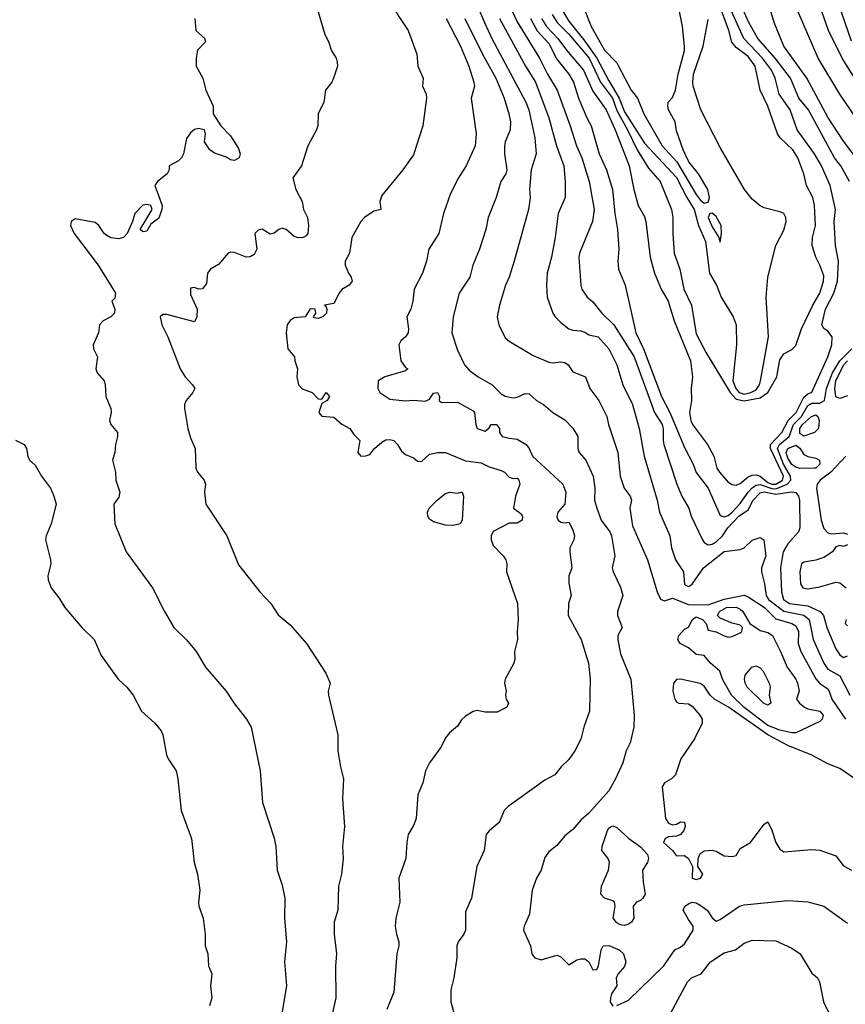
# Model space of a CAD drawing. Header units: metres. Extents: x -51132 to -49532, y -231222 to -229437.
# Tile 75 of 256: x -50173 to -50069, y -231130 to -231006. Entities that reach past the tile are written whole.
import ezdxf

# ---------------------------------------------------------------- set-up
doc = ezdxf.new("R2010")
doc.units = ezdxf.units.M
doc.layers.add('CONTOUR_INDEX', color=1, linetype='Continuous')
doc.layers.add('CONTOUR_INTER', color=3, linetype='Continuous')

msp = doc.modelspace()

# ---------------------------------------------------------------- linework, layer by layer
at = {"layer": 'CONTOUR_INDEX'}
for points, elevation in [([(-50068.35, -231026.26), (-50069.42, -231024.26), (-50070.22, -231023.26), (-50073.49, -231017.26), (-50074.69, -231015.76), (-50075.75, -231013.26), (-50077.69, -231010.76), (-50079.86, -231008.26), (-50080.98, -231006.26), (-50082.08, -231003.86)], 75), ([(-50118.99, -231005.76), (-50117.19, -231009.26), (-50116.13, -231011.76), (-50115.51, -231013.76), (-50115.42, -231014.26), (-50115.84, -231015.76), (-50115.23, -231020.26), (-50115.36, -231021.76), (-50116.46, -231024.26), (-50117.45, -231025.76), (-50118.44, -231027.76), (-50119.31, -231030.26), (-50119.92, -231032.76), (-50121.15, -231034.76), (-50121.47, -231036.26), (-50121.98, -231037.76), (-50123.01, -231039.76), (-50123.16, -231041.26), (-50123.44, -231042.26), (-50123.91, -231043.26), (-50123.7, -231044.76), (-50123.77, -231045.26), (-50124.08, -231045.74), (-50124.69, -231046.26), (-50124.92, -231046.76), (-50124.67, -231048.76), (-50124.08, -231049.6), (-50123.79, -231049.76), (-50124.08, -231050.01), (-50126.7, -231050.76), (-50127.52, -231051.26), (-50127.57, -231052.26), (-50127.32, -231052.76), (-50126.08, -231053.56), (-50124.08, -231053.8), (-50123.08, -231053.71), (-50121.58, -231053.82), (-50121.08, -231053.57), (-50120.58, -231052.83), (-50120.06, -231052.76), (-50119.82, -231053.26), (-50119.87, -231053.76), (-50119.58, -231054.02), (-50117.58, -231053.94), (-50115.58, -231055.04), (-50115.43, -231055.26), (-50115.28, -231056.76), (-50115.08, -231057.27), (-50114.08, -231057.6), (-50113.58, -231057.18), (-50113.33, -231056.76), (-50112.68, -231056.76), (-50112.31, -231057.26), (-50112.31, -231057.76), (-50111.95, -231058.26), (-50111.08, -231058.5), (-50110.08, -231058.59), (-50108.94, -231059.26), (-50108.58, -231059.76), (-50108.15, -231060.76), (-50104.33, -231064.26), (-50103.97, -231065.26), (-50104.08, -231066.76), (-50104.95, -231067.76), (-50105.08, -231068.36), (-50104.93, -231068.76), (-50104.58, -231069.01), (-50104.08, -231069.11), (-50103.58, -231069.03), (-50103.08, -231070.01), (-50102.89, -231070.76), (-50102.96, -231071.26), (-50103.45, -231072.26), (-50103.48, -231072.76), (-50103.19, -231074.76), (-50103.6, -231075.76), (-50103.58, -231076.7), (-50103.31, -231078.26), (-50103.64, -231079.26), (-50103.66, -231080.76), (-50102.03, -231083.76), (-50101.12, -231086.76), (-50100.92, -231088.76), (-50100.99, -231092.76), (-50101.7, -231094.76), (-50102.08, -231096.3), (-50102.83, -231097.76), (-50103.58, -231098.86), (-50104.54, -231099.76), (-50105.36, -231100.76), (-50106.58, -231101.43), (-50111.2, -231104.76), (-50111.69, -231105.26), (-50112.32, -231106.76), (-50113.58, -231107.78), (-50113.96, -231108.26), (-50114.2, -231110.26), (-50115.13, -231112.26), (-50115.79, -231116.26), (-50116.58, -231117.99), (-50116.55, -231120.26), (-50116.76, -231120.76), (-50117.49, -231121.76), (-50117.63, -231122.26), (-50117.63, -231123.76), (-50118.02, -231126.26), (-50118.41, -231127.76), (-50118.39, -231129.26), (-50117.72, -231131.76)], 80), ([(-50108.42, -231005.76), (-50107.58, -231007.32), (-50106.08, -231008.91), (-50105.08, -231010.87), (-50103.58, -231012.74), (-50102.98, -231013.76), (-50102.38, -231015.76), (-50101.33, -231018.26), (-50100.78, -231019.26), (-50099.77, -231022.76), (-50098.84, -231024.76), (-50098.09, -231027.26), (-50097.81, -231030.26), (-50097.47, -231032.26), (-50097.31, -231034.76), (-50097.43, -231036.26), (-50097.36, -231037.26), (-50096.52, -231039.26), (-50095.18, -231045.26), (-50094.22, -231047.26), (-50091.94, -231053.26), (-50090.91, -231055.26), (-50089.08, -231059.64), (-50087.97, -231061.76), (-50087.58, -231062.78), (-50086.1, -231064.76), (-50084.58, -231068.19), (-50084.08, -231068.34), (-50083.58, -231068.21), (-50083.08, -231067.78), (-50082.08, -231066.69), (-50081.08, -231065.26), (-50080.58, -231064.71), (-50080.08, -231064.39), (-50079.58, -231064.31), (-50078.08, -231064.79), (-50077.58, -231064.83), (-50076.18, -231064.26), (-50075.71, -231063.76), (-50075.76, -231063.26), (-50076.63, -231061.76), (-50077.38, -231059.76), (-50077.15, -231059.26), (-50075.91, -231058.26), (-50075.38, -231056.76), (-50074.38, -231055.76), (-50073.58, -231054.38), (-50073.08, -231054.1), (-50072.08, -231054.1), (-50071.49, -231053.76), (-50071.24, -231052.26), (-50070.49, -231050.26), (-50069.58, -231048.75), (-50068.07, -231047.26)], 75), ([(-50068.82, -231060.76), (-50070.67, -231062.76), (-50072.03, -231063.76), (-50072.41, -231064.26), (-50072.48, -231064.76), (-50071.9, -231068.76), (-50071.58, -231069.84), (-50071.08, -231070.37), (-50070.58, -231070.5), (-50069.08, -231070.38), (-50068.58, -231070.55)], 75), ([(-50068.58, -231071.89), (-50069.08, -231072.08), (-50069.58, -231071.98), (-50070.08, -231072.11), (-50070.5, -231072.76), (-50071.58, -231073.47), (-50072.58, -231073.8), (-50074.08, -231074.04), (-50074.38, -231074.26), (-50074.59, -231075.26), (-50074.51, -231076.76), (-50074.22, -231077.26), (-50073.58, -231077.42), (-50072.08, -231077.14), (-50070.08, -231076.57), (-50069.58, -231076.67), (-50068.77, -231077.26)], 75), ([(-50068.77, -231081.26), (-50068.88, -231081.76), (-50068.58, -231082.07)], 75), ([(-50080.59, -231087.26), (-50080.08, -231087.09), (-50079.58, -231087.33), (-50079.19, -231087.76), (-50078.44, -231089.26), (-50078.3, -231089.76), (-50078.42, -231090.76), (-50078.24, -231091.76), (-50078.58, -231092), (-50079.14, -231091.76), (-50081.21, -231089.76), (-50081.46, -231089.26), (-50081.54, -231088.76), (-50081.45, -231088.26), (-50080.59, -231087.26)], 80), ([(-50090.81, -231130.76), (-50088.7, -231126.76), (-50088.2, -231126.26), (-50086.96, -231125.76), (-50085.8, -231124.26), (-50084.08, -231123.14), (-50082.68, -231122.76), (-50081.58, -231121.9), (-50080.58, -231121.52), (-50077.58, -231121.63), (-50075.58, -231122.52), (-50074.55, -231123.26), (-50073.08, -231125.67), (-50072.38, -231126.26), (-50072.1, -231126.76), (-50071.62, -231129.26), (-50070.58, -231131.4)], 80)]:
    msp.add_lwpolyline(points, dxfattribs=dict(at, elevation=elevation))
at = {"layer": 'CONTOUR_INTER'}
for points, elevation in [([(-50116.73, -231000.26), (-50114.17, -231006.26), (-50113.25, -231008.26), (-50108.99, -231016.26), (-50108.62, -231017.26), (-50107.86, -231020.76), (-50107.69, -231022.76), (-50108.33, -231024.76), (-50108.52, -231027.26), (-50108.43, -231028.26), (-50108.63, -231029.76), (-50110.43, -231036.26), (-50111.08, -231038.26), (-50111.54, -231039.26), (-50112.3, -231041.76), (-50112.57, -231043.26), (-50112.39, -231044.26), (-50111.58, -231045.88), (-50111.08, -231046.3), (-50108.08, -231048.11), (-50106.08, -231048.94), (-50105.58, -231049.02), (-50104.58, -231048.88), (-50104.08, -231048.96), (-50103.68, -231049.26), (-50103.08, -231050.14), (-50101.51, -231050.76), (-50100.93, -231052.26), (-50099.84, -231053.76), (-50098.81, -231055.76), (-50098.62, -231056.76), (-50097.45, -231060.26), (-50097.12, -231063.26), (-50096.64, -231064.76), (-50095.9, -231065.76), (-50095.72, -231066.26), (-50095.93, -231067.26), (-50095.58, -231069.5), (-50093.72, -231073.76), (-50092.51, -231077.76), (-50092.08, -231078.69), (-50091.58, -231078.91), (-50090.58, -231078.56), (-50088.58, -231079.37), (-50086.08, -231079.4), (-50084.08, -231078.71), (-50081.58, -231078.2), (-50081.08, -231078.41), (-50079.02, -231079.76), (-50077.58, -231081.16), (-50075.58, -231081.76), (-50075.08, -231082.04), (-50074.77, -231082.76), (-50074.81, -231084.26), (-50074.47, -231085.26), (-50072.58, -231088.72), (-50072.08, -231089.29), (-50071.08, -231089.97), (-50070.89, -231090.26), (-50070.55, -231091.26), (-50068.85, -231093.76)], 78), ([(-50066.08, -231015.83), (-50069.25, -231010.76), (-50070.97, -231007.26), (-50073.47, -231000.26)], 78), ([(-50136, -231001.76), (-50134.23, -231007.76), (-50133.73, -231008.76), (-50133.42, -231009.76), (-50132.79, -231010.76), (-50132.67, -231011.26), (-50132.64, -231011.76), (-50133.12, -231013.26), (-50133.35, -231013.76), (-50134.12, -231014.76), (-50134.33, -231016.26), (-50135.07, -231017.76), (-50135.1, -231019.26), (-50135.26, -231019.76), (-50136.37, -231021.76), (-50137.16, -231024.26), (-50138.23, -231025.76), (-50137.88, -231027.26), (-50137.08, -231028.75), (-50136.9, -231029.76), (-50136.41, -231030.76), (-50136.27, -231031.76), (-50136.36, -231032.76), (-50136.58, -231033.05), (-50136.96, -231033.26), (-50137.58, -231033.31), (-50138.08, -231033.15), (-50139.08, -231032.26), (-50139.58, -231032.12), (-50139.98, -231032.26), (-50140.58, -231032.71), (-50141.08, -231032.84), (-50142.08, -231032.22), (-50142.58, -231032.35), (-50143.02, -231032.76), (-50142.78, -231034.76), (-50143.08, -231035.39), (-50143.58, -231035.71), (-50144.08, -231035.76), (-50145.58, -231035.16), (-50146.08, -231035.12), (-50146.34, -231035.26), (-50147.58, -231036.65), (-50148.59, -231037.26), (-50148.94, -231037.76), (-50149.08, -231039.05), (-50149.58, -231039.73), (-50150.08, -231039.78), (-50150.58, -231039.57), (-50151.08, -231039.63), (-50151.08, -231040.45), (-50150.27, -231042.26), (-50150.28, -231043.26), (-50150.58, -231043.85), (-50154.08, -231042.96), (-50154.58, -231042.96), (-50154.9, -231043.26), (-50154.7, -231044.26), (-50153.93, -231045.76), (-50152.38, -231049.76), (-50151.77, -231050.76), (-50150.84, -231051.76), (-50150.55, -231052.26), (-50150.78, -231052.76), (-50151.64, -231053.76), (-50151.84, -231054.26), (-50151.86, -231054.76), (-50151.42, -231057.26), (-50151.08, -231058.43), (-50150.51, -231059.76), (-50150.44, -231062.26), (-50150.23, -231062.76), (-50149.37, -231063.76), (-50149.19, -231064.26), (-50149.35, -231065.26), (-50149.15, -231066.76), (-50146.53, -231070.76), (-50145.08, -231074.37), (-50142.39, -231077.76), (-50141.02, -231079.26), (-50140.08, -231080.65), (-50138.58, -231081.94), (-50136.51, -231084.26), (-50134.08, -231088), (-50133.55, -231089.26), (-50133.79, -231090.26), (-50133.78, -231090.76), (-50132.58, -231095.76), (-50132.59, -231097.76), (-50132.26, -231099.76), (-50131.86, -231101.26), (-50132, -231103.76), (-50131.77, -231107.26), (-50132.02, -231109.76), (-50131.94, -231111.26), (-50132.11, -231113.26), (-50132.52, -231114.76), (-50132.61, -231117.76), (-50133.06, -231119.26), (-50133.04, -231120.76), (-50132.76, -231123.26), (-50132.88, -231124.76), (-50132.85, -231128.76), (-50133.7, -231132.76)], 82), ([(-50126.38, -231003.26), (-50123.75, -231007.26), (-50122.67, -231010.26), (-50122.53, -231011.76), (-50121.89, -231013.26), (-50121.96, -231014.26), (-50121.51, -231015.26), (-50121.45, -231015.76), (-50121.92, -231019.26), (-50123.08, -231022.88), (-50124.42, -231024.76), (-50127.08, -231027.99), (-50127.33, -231028.76), (-50127.21, -231029.76), (-50128.08, -231029.96), (-50129.26, -231030.76), (-50129.7, -231031.26), (-50130.85, -231033.26), (-50131.12, -231035.26), (-50131.65, -231036.26), (-50131.65, -231036.76), (-50131.27, -231037.76), (-50130.93, -231038.26), (-50130.81, -231038.76), (-50131.16, -231039.26), (-50132.08, -231039.82), (-50132.43, -231040.26), (-50133.08, -231041.57), (-50134.27, -231041.76), (-50134.08, -231041.91), (-50133.96, -231042.26), (-50134.01, -231042.76), (-50134.46, -231043.26), (-50135.08, -231043.45), (-50135.58, -231043.35), (-50135.66, -231043.26), (-50135.36, -231042.76), (-50135.44, -231042.26), (-50136.08, -231042.24), (-50136.71, -231043.26), (-50138.08, -231043.37), (-50138.58, -231043.7), (-50138.97, -231044.26), (-50139.08, -231045.26), (-50138.88, -231047.26), (-50138.05, -231048.26), (-50138, -231048.76), (-50137.64, -231049.76), (-50137.73, -231050.76), (-50137.55, -231051.76), (-50137.08, -231052.27), (-50135.82, -231052.76), (-50135.08, -231053.54), (-50134.58, -231053.56), (-50134.06, -231052.76), (-50133.62, -231053.26), (-50133.94, -231053.76), (-50134.58, -231054.12), (-50134.98, -231055.26), (-50134.58, -231055.7), (-50133.08, -231055.85), (-50132.08, -231056.71), (-50131.08, -231057.26), (-50130.58, -231058.01), (-50129.84, -231058.76), (-50130.1, -231060.26), (-50129.72, -231060.76), (-50129.08, -231060.71), (-50128.58, -231060.52), (-50127.97, -231059.76), (-50127.08, -231058.99), (-50126.58, -231058.7), (-50126.08, -231058.64), (-50125.58, -231058.77), (-50125.08, -231059.27), (-50124.58, -231060.1), (-50124.08, -231060.55), (-50123.08, -231060.95), (-50122.58, -231061.37), (-50122.08, -231061.41), (-50121.08, -231060.49), (-50120.05, -231060.26), (-50119.08, -231060.28), (-50116.58, -231061.31), (-50114.58, -231061.59), (-50113.58, -231062.06), (-50112.08, -231062.52), (-50111.65, -231062.76), (-50111.08, -231063.36), (-50110.58, -231063.53), (-50110.08, -231063.49), (-50109.85, -231063.76), (-50109.72, -231064.26), (-50110.27, -231065.76), (-50110.55, -231067.26), (-50109.58, -231067.97), (-50109.41, -231068.26), (-50109.46, -231068.76), (-50110.08, -231069.15), (-50111.08, -231069.16), (-50113.08, -231070.19), (-50113.33, -231070.76), (-50113.35, -231071.26), (-50113.08, -231071.94), (-50111.83, -231073.26), (-50111.51, -231073.76), (-50111.38, -231074.26), (-50111.42, -231075.26), (-50110.05, -231079.26), (-50109.95, -231081.26), (-50110.08, -231082.76), (-50110.03, -231083.76), (-50110.39, -231085.26), (-50110.38, -231086.26), (-50110.49, -231086.76), (-50111.58, -231088.76), (-50111.67, -231089.26), (-50111.45, -231090.26), (-50111.55, -231090.76), (-50111.47, -231091.26), (-50111.18, -231091.76), (-50111.39, -231092.26), (-50112.58, -231092.89), (-50114.08, -231092.88), (-50115.08, -231092.67), (-50115.58, -231092.81), (-50116.58, -231093.4), (-50117.08, -231093.85), (-50117.58, -231094.67), (-50118.58, -231095.49), (-50119.08, -231096.11), (-50119.61, -231097.26), (-50121.08, -231099.26), (-50121.58, -231100.28), (-50121.92, -231101.76), (-50122.54, -231103.26), (-50122.77, -231106.26), (-50123.08, -231107.15), (-50123.76, -231108.26), (-50123.94, -231109.26), (-50124.05, -231111.26), (-50124.92, -231113.76), (-50124.8, -231116.76), (-50125.3, -231118.76), (-50125.4, -231119.76), (-50125.24, -231120.76), (-50124.93, -231121.76), (-50124.93, -231122.26), (-50125.17, -231123.26), (-50125.58, -231128.06), (-50126.44, -231130.26)], 81), ([(-50067.15, -231023.76), (-50069.08, -231021.19), (-50071.08, -231018.18), (-50073.7, -231013.26), (-50076.58, -231009.26), (-50077.82, -231006.26), (-50078.7, -231003.26)], 76), ([(-50064.44, -231022.76), (-50069.58, -231015.26), (-50072.28, -231010.76), (-50075.51, -231003.26)], 77), ([(-50068.08, -231008.6), (-50070.1, -231002.76)], 79), ([(-50110.73, -231004.76), (-50110.08, -231006.17), (-50107.27, -231010.76), (-50106.25, -231012.76), (-50105.04, -231014.76), (-50103.41, -231019.26), (-50102.64, -231021.76), (-50101.94, -231023.26), (-50101.03, -231026.26), (-50100.39, -231029.76), (-50100.62, -231031.26), (-50102.26, -231035.26), (-50102.33, -231035.76), (-50102.09, -231039.26), (-50101.94, -231039.76), (-50101.28, -231040.76), (-50100.58, -231041.36), (-50099.45, -231042.76), (-50097.93, -231044.26), (-50095.38, -231048.26), (-50092.81, -231055.26), (-50091.87, -231056.76), (-50091.74, -231057.26), (-50091.76, -231058.76), (-50091.66, -231059.26), (-50090.03, -231064.26), (-50089.39, -231065.76), (-50088.5, -231067.26), (-50088.22, -231068.26), (-50086.82, -231071.26), (-50086.58, -231071.58), (-50086.08, -231071.86), (-50085.58, -231071.8), (-50085.08, -231071.51), (-50084.3, -231070.76), (-50083.61, -231069.76), (-50082.26, -231068.26), (-50081.08, -231067.5), (-50080.44, -231066.26), (-50079.58, -231065.35), (-50079.08, -231065.2), (-50077.58, -231065.5), (-50075.58, -231065.23), (-50075.08, -231065.3), (-50074.74, -231065.76), (-50074.62, -231066.26), (-50074.59, -231069.76), (-50074.76, -231070.26), (-50076.09, -231071.76), (-50076.66, -231072.76), (-50077, -231074.76), (-50076.88, -231077.76), (-50076.62, -231078.76), (-50075.88, -231079.26), (-50073.58, -231079.52), (-50072.03, -231080.26), (-50071.62, -231080.76), (-50071.2, -231082.26), (-50070.08, -231084.96), (-50069.58, -231085.69), (-50069.08, -231086.04), (-50068.58, -231085.82)], 76), ([(-50107.03, -231005.76), (-50106.39, -231006.76), (-50104.97, -231008.26), (-50103.86, -231009.76), (-50101.74, -231012.26), (-50100.58, -231014.88), (-50098.88, -231017.26), (-50097.76, -231019.76), (-50096.03, -231024.26), (-50095.43, -231027.26), (-50094.86, -231029.26), (-50094.08, -231030.65), (-50093.91, -231031.26), (-50093.37, -231035.76), (-50092.83, -231037.76), (-50092.01, -231039.76), (-50091.13, -231041.26), (-50090.35, -231043.76), (-50088.3, -231048.76), (-50088.05, -231050.76), (-50088.23, -231052.26), (-50088.18, -231053.76), (-50088.43, -231055.26), (-50088.28, -231056.26), (-50088.04, -231056.76), (-50086.18, -231059.26), (-50085.4, -231060.76), (-50085.01, -231062.26), (-50084.66, -231062.76), (-50083.58, -231064), (-50083.08, -231064.31), (-50082.58, -231064.38), (-50082.08, -231064.16), (-50081.08, -231063.32), (-50080.58, -231063.11), (-50080.08, -231063.07), (-50079.58, -231063.26), (-50078.58, -231064.05), (-50078.08, -231064.25), (-50077.58, -231064.24), (-50076.77, -231063.76), (-50076.65, -231063.26), (-50078.28, -231059.76), (-50078.26, -231059.26), (-50076.84, -231057.76), (-50076.03, -231056.26), (-50075.04, -231055.26), (-50074.08, -231053.35), (-50073.58, -231052.92), (-50073.08, -231052.72), (-50071.05, -231048.26), (-50070.55, -231046.76), (-50070.54, -231045.76), (-50071.08, -231045.05), (-50071.58, -231044.71), (-50071.84, -231044.26), (-50071.34, -231042.26), (-50070.32, -231040.26), (-50069.87, -231038.76), (-50069.72, -231036.26), (-50070.12, -231034.26), (-50070.26, -231031.26), (-50070.12, -231029.76), (-50070.78, -231026.76), (-50071.87, -231024.26), (-50072.73, -231022.76), (-50074.91, -231019.76), (-50075.79, -231017.26), (-50077.17, -231015.26), (-50077.68, -231013.26), (-50078.12, -231012.26), (-50079.28, -231010.76), (-50081.63, -231008.26), (-50083.66, -231003.76)], 74), ([(-50105.67, -231005.26), (-50105.05, -231006.26), (-50103.58, -231007.74), (-50101.03, -231010.76), (-50099.6, -231013.76), (-50098.12, -231015.76), (-50097.58, -231017.33), (-50096.22, -231019.76), (-50095.02, -231022.26), (-50093.58, -231024.58), (-50092.13, -231026.26), (-50090.7, -231029.76), (-50090.53, -231030.76), (-50090.54, -231032.76), (-50090.36, -231035.26), (-50089.65, -231037.26), (-50089.16, -231039.76), (-50088.19, -231041.76), (-50087.58, -231045.36), (-50086.34, -231047.76), (-50083.31, -231052.76), (-50082.58, -231053.56), (-50081.58, -231053.8), (-50079.58, -231053.42), (-50078.61, -231052.76), (-50077.48, -231050.76), (-50077.08, -231048.63), (-50076.58, -231047.89), (-50075.58, -231047.33), (-50075.08, -231046.83), (-50074.39, -231044.76), (-50072.96, -231041.76), (-50072.05, -231040.26), (-50071.59, -231038.76), (-50071.58, -231038.07), (-50072.05, -231036.76), (-50072.58, -231035.76), (-50073.04, -231034.26), (-50072.99, -231033.26), (-50072.62, -231031.76), (-50072.73, -231029.26), (-50072.97, -231028.26), (-50073.75, -231026.76), (-50074.09, -231025.26), (-50074.84, -231023.26), (-50075.48, -231022.26), (-50077.06, -231020.76), (-50077.38, -231020.26), (-50078.59, -231016.76), (-50079.56, -231014.76), (-50080.2, -231011.76), (-50081.08, -231010.52), (-50082.58, -231009.42), (-50083.14, -231008.76), (-50083.49, -231007.26), (-50084.8, -231003.76)], 73), ([(-50104.58, -231004.44), (-50103.58, -231006.11), (-50101.58, -231008.6), (-50100.09, -231010.76), (-50098.58, -231013.59), (-50097.25, -231015.76), (-50096.58, -231017.47), (-50094.08, -231021.41), (-50090.08, -231025.75), (-50088.79, -231028.26), (-50087.86, -231029.76), (-50087.3, -231031.76), (-50086.43, -231033.76), (-50085.91, -231037.76), (-50085.03, -231039.26), (-50084.44, -231040.76), (-50082.95, -231043.26), (-50082.59, -231044.26), (-50082.54, -231046.76), (-50083.01, -231051.26), (-50082.6, -231052.26), (-50082.2, -231052.76), (-50081.58, -231052.96), (-50080.74, -231052.76), (-50080.08, -231052.4), (-50079.65, -231051.76), (-50079.51, -231051.26), (-50078.5, -231045.76), (-50078.79, -231040.76), (-50078.61, -231038.26), (-50077.61, -231034.26), (-50076.58, -231032.37), (-50076.28, -231031.26), (-50076.33, -231030.76), (-50076.59, -231030.26), (-50077.08, -231030.04), (-50079.08, -231029.56), (-50079.58, -231029.28), (-50080.58, -231028.45), (-50081.55, -231027.26), (-50084.58, -231021.99), (-50087.01, -231017.26), (-50087.96, -231014.26), (-50088.03, -231013.76), (-50087.93, -231012.76), (-50086.71, -231009.26), (-50086.08, -231005.9)], 72), ([(-50101.56, -231004.76), (-50100.79, -231006.76), (-50099.09, -231009.76), (-50097.58, -231011.35), (-50097.33, -231011.76), (-50095.78, -231014.76), (-50094.95, -231015.76), (-50094.19, -231017.76), (-50091.85, -231021.76), (-50090.01, -231023.76), (-50087.58, -231027.88), (-50087.08, -231028.54), (-50086.58, -231028.95), (-50086.08, -231028.82), (-50085.91, -231028.26), (-50086.13, -231027.26), (-50087.3, -231025.26), (-50088.51, -231023.76), (-50089.25, -231022.26), (-50090.08, -231019.88), (-50090.24, -231018.76), (-50091.08, -231017.26), (-50091.16, -231016.76), (-50091.12, -231016.26), (-50090.58, -231015.7), (-50090.2, -231014.76), (-50089.87, -231012.76), (-50089.08, -231009.79), (-50089.07, -231009.26), (-50089.3, -231006.76), (-50089.82, -231004.26)], 71), ([(-50150.53, -231005.76), (-50150.4, -231007.26), (-50149.3, -231008.26), (-50149.25, -231008.76), (-50150.2, -231009.76), (-50150.38, -231010.76), (-50150.36, -231011.76), (-50149.53, -231013.26), (-50149.18, -231014.76), (-50148.25, -231016.76), (-50148.25, -231017.76), (-50147.3, -231019.26), (-50146.08, -231020.51), (-50145.08, -231022.11), (-50144.87, -231022.76), (-50144.96, -231023.26), (-50145.58, -231023.59), (-50146.08, -231023.52), (-50146.58, -231023.2), (-50148.08, -231022.7), (-50148.65, -231022.26), (-50149.34, -231021.26), (-50149.22, -231020.26), (-50149.35, -231019.76), (-50150.08, -231019.59), (-50150.58, -231019.7), (-50151.08, -231020.11), (-50151.58, -231020.82), (-50151.96, -231022.76), (-50152.21, -231023.26), (-50152.58, -231023.65), (-50153.76, -231024.26), (-50153.78, -231024.76), (-50154, -231025.26), (-50155.22, -231026.26), (-50155.55, -231026.76), (-50154.66, -231029.26), (-50154.67, -231029.76), (-50155.08, -231030.86), (-50156.08, -231031.62), (-50156.58, -231032.5), (-50157.08, -231032.56), (-50157.41, -231032.26), (-50155.91, -231029.76), (-50156.05, -231029.26), (-50156.58, -231029.11), (-50157.08, -231029.22), (-50158.08, -231030.24), (-50158.37, -231031.26), (-50159.05, -231032.76), (-50159.5, -231033.26), (-50160.08, -231033.46), (-50161.08, -231033.3), (-50161.58, -231033.04), (-50161.95, -231032.76), (-50162.58, -231031.77), (-50163.08, -231031.39), (-50165.58, -231030.95), (-50166.07, -231031.26), (-50166.14, -231031.76), (-50165.69, -231032.76), (-50162.68, -231036.76), (-50160.52, -231040.26), (-50160.58, -231040.91), (-50160.96, -231041.26), (-50160.6, -231042.26), (-50160.65, -231042.76), (-50161.08, -231043.24), (-50162.06, -231043.76), (-50162.52, -231044.26), (-50162.65, -231045.26), (-50163.32, -231046.76), (-50163.26, -231047.26), (-50162.75, -231048.26), (-50162.96, -231049.76), (-50162.8, -231050.26), (-50161.95, -231051.26), (-50161.8, -231051.76), (-50161.74, -231053.26), (-50161.09, -231054.76), (-50161.06, -231055.26), (-50161.26, -231056.26), (-50161.09, -231056.76), (-50160.26, -231057.76), (-50160.24, -231058.26), (-50160.51, -231059.26), (-50160.59, -231060.26), (-50160.88, -231061.26), (-50160.5, -231062.76), (-50160.47, -231063.76), (-50159.95, -231065.26), (-50160.08, -231065.89), (-50160.73, -231066.76), (-50160.57, -231069.26), (-50159.16, -231072.76), (-50155.86, -231077.26), (-50154.35, -231080.26), (-50153.17, -231082.26), (-50151.58, -231083.8), (-50150.36, -231085.26), (-50149.19, -231087.26), (-50146.61, -231090.26), (-50145.58, -231091.86), (-50144.04, -231093.76), (-50143.49, -231094.76), (-50142.34, -231100.26), (-50142.06, -231104.26), (-50140.58, -231108.72), (-50140.39, -231109.76), (-50140.19, -231112.76), (-50139.58, -231114.61), (-50139.23, -231116.26), (-50139.27, -231118.76), (-50139.02, -231121.76), (-50139.27, -231124.26), (-50139.03, -231127.26), (-50139.78, -231131.76)], 83), ([(-50116.66, -231005.76), (-50114.43, -231010.26), (-50112.77, -231013.26), (-50111.72, -231015.76), (-50111.1, -231017.76), (-50110.92, -231018.76), (-50110.97, -231019.76), (-50111.58, -231021.24), (-50111.66, -231021.76), (-50111.67, -231022.76), (-50111.39, -231024.76), (-50111.49, -231025.26), (-50112.12, -231026.26), (-50112.69, -231028.26), (-50113.7, -231030.76), (-50114.02, -231032.26), (-50114.82, -231034.76), (-50115.64, -231036.76), (-50116.02, -231038.26), (-50117.34, -231040.26), (-50118.13, -231043.26), (-50118.29, -231045.26), (-50117.58, -231047.44), (-50116.7, -231049.26), (-50116.08, -231049.95), (-50114.97, -231050.76), (-50113.2, -231051.76), (-50112.08, -231052.89), (-50111.58, -231053.2), (-50110.58, -231053.4), (-50110.08, -231053.34), (-50109.08, -231052.87), (-50108.58, -231052.9), (-50107.63, -231053.76), (-50106.75, -231054.26), (-50105.58, -231055.25), (-50104.08, -231056.17), (-50103.08, -231057.21), (-50102.46, -231058.26), (-50102.45, -231059.76), (-50102.27, -231060.26), (-50101.44, -231061.26), (-50100.54, -231063.26), (-50100.32, -231064.76), (-50100.37, -231066.26), (-50100.05, -231067.26), (-50099.51, -231068.76), (-50098.43, -231070.26), (-50098.21, -231070.76), (-50097.81, -231073.26), (-50098.16, -231074.76), (-50098.04, -231075.26), (-50097.08, -231077.18), (-50096.82, -231078.26), (-50097.46, -231080.26), (-50097.49, -231080.76), (-50096.9, -231082.26), (-50097.43, -231083.26), (-50097.44, -231083.76), (-50097.08, -231085.57), (-50095.8, -231088.76), (-50095.37, -231093.26), (-50095.44, -231094.76), (-50095.89, -231096.76), (-50096.37, -231097.76), (-50096.82, -231099.26), (-50097.71, -231101.26), (-50098.58, -231102.76), (-50101.08, -231105.57), (-50102.08, -231106.44), (-50103.08, -231107.64), (-50104.08, -231108.43), (-50105.08, -231109.64), (-50106.08, -231110.45), (-50106.58, -231111.16), (-50107.05, -231112.76), (-50107.63, -231113.76), (-50108.21, -231115.26), (-50108.52, -231118.26), (-50109.19, -231119.76), (-50109.26, -231120.26), (-50108.42, -231122.26), (-50108.25, -231123.26), (-50107.85, -231123.76), (-50107.08, -231124.01), (-50105.08, -231123.4), (-50104.58, -231123.62), (-50103.58, -231124.63), (-50102.58, -231124.02), (-50102.08, -231123.86), (-50101.58, -231123.87), (-50101.07, -231124.26), (-50100.58, -231125.26), (-50100.08, -231125.21), (-50099.87, -231124.76), (-50099.52, -231122.76), (-50099.27, -231122.26), (-50098.58, -231122.19), (-50097.27, -231122.76), (-50096.74, -231123.26), (-50096.42, -231124.26), (-50096.58, -231124.86), (-50097.38, -231125.76), (-50097.63, -231126.26), (-50097.57, -231127.26), (-50098.22, -231128.26), (-50098.37, -231128.76), (-50098.38, -231129.26), (-50098.08, -231129.81)], 79), ([(-50112.31, -231005.76), (-50109.02, -231011.76), (-50107.76, -231013.76), (-50106.09, -231018.26), (-50105.14, -231021.76), (-50104.2, -231024.26), (-50104.04, -231026.26), (-50104.03, -231028.26), (-50104.94, -231030.26), (-50105.3, -231033.26), (-50105.76, -231035.76), (-50106.29, -231037.76), (-50106.4, -231039.26), (-50106.31, -231040.76), (-50105.61, -231042.76), (-50105.3, -231043.26), (-50104.58, -231043.97), (-50103.58, -231044.75), (-50103.08, -231044.92), (-50102.08, -231045.01), (-50101.58, -231045.16), (-50101.08, -231045.5), (-50099.92, -231045.76), (-50098.58, -231047.24), (-50097.54, -231049.26), (-50096.79, -231051.76), (-50095.58, -231054.26), (-50094.74, -231057.26), (-50094.11, -231060.76), (-50092.49, -231066.26), (-50092.21, -231067.76), (-50090.9, -231070.76), (-50090.7, -231072.26), (-50090.19, -231073.76), (-50089.19, -231075.26), (-50089.08, -231076.85), (-50088.58, -231077.13), (-50088.08, -231076.81), (-50086.68, -231074.76), (-50084.08, -231072.71), (-50082.08, -231072.48), (-50081.58, -231072.24), (-50080.58, -231071.3), (-50079.58, -231070.96), (-50079.12, -231071.26), (-50078.85, -231073.26), (-50079.38, -231074.76), (-50079.4, -231075.26), (-50079.01, -231076.76), (-50078.8, -231078.26), (-50078.51, -231078.76), (-50076.58, -231080.21), (-50074.08, -231080.72), (-50073.41, -231081.26), (-50072.89, -231083.76), (-50071.58, -231086.76), (-50071.08, -231087.51), (-50069.58, -231088.33), (-50068.32, -231090.76)], 77), ([(-50085.58, -231030.21), (-50085.89, -231030.26), (-50086.08, -231030.76), (-50085.58, -231031.92), (-50084.74, -231033.26), (-50084.58, -231033.87), (-50084.4, -231032.76), (-50084.47, -231031.76), (-50085.08, -231030.65), (-50085.58, -231030.21)], 71), ([(-50068.58, -231053.15), (-50069.58, -231053.49), (-50070.08, -231053.3), (-50070.19, -231052.26), (-50070.05, -231051.26), (-50069.08, -231049.32), (-50068.61, -231048.76)], 76), ([(-50073.1, -231055.76), (-50072.58, -231055.56), (-50072.31, -231055.76), (-50072.14, -231056.26), (-50072.25, -231057.26), (-50072.76, -231057.76), (-50074.08, -231058.23), (-50074.58, -231057.9), (-50074.58, -231057.26), (-50074.26, -231056.76), (-50073.1, -231055.76)], 76), ([(-50173.08, -231058.72), (-50171.96, -231059.26), (-50171.68, -231059.76), (-50171.53, -231060.76), (-50171.3, -231061.26), (-50170.58, -231061.88), (-50169.78, -231063.26), (-50168.68, -231064.76), (-50168.24, -231065.76), (-50167.97, -231066.76), (-50168.59, -231069.26), (-50169.2, -231070.76), (-50169.28, -231071.26), (-50168.66, -231073.76), (-50168.64, -231074.26), (-50169, -231075.76), (-50168.96, -231076.26), (-50168.57, -231077.26), (-50167.58, -231078.56), (-50166.87, -231079.76), (-50164.72, -231082.26), (-50163.2, -231083.76), (-50162.31, -231085.76), (-50160.18, -231088.76), (-50159.08, -231089.75), (-50158.27, -231090.76), (-50157.23, -231092.76), (-50155.58, -231094.28), (-50154.79, -231095.26), (-50154.55, -231095.76), (-50154.09, -231098.26), (-50153.89, -231098.76), (-50152.91, -231100.26), (-50152.7, -231101.26), (-50152.27, -231105.26), (-50150.95, -231108.76), (-50150.62, -231111.76), (-50150.19, -231113.26), (-50149.91, -231115.26), (-50150.09, -231116.76), (-50150.03, -231117.26), (-50149.51, -231118.76), (-50149.25, -231120.76), (-50149.25, -231122.26), (-50148.9, -231123.26), (-50148.82, -231124.76), (-50148.4, -231125.76), (-50148.59, -231127.26), (-50148.43, -231128.76), (-50148.7, -231129.76)], 84), ([(-50076.09, -231059.76), (-50075.08, -231059.36), (-50074.58, -231059.75), (-50074.08, -231060.52), (-50073.58, -231060.79), (-50072.58, -231060.98), (-50072.13, -231061.26), (-50072.05, -231061.76), (-50072.58, -231062.23), (-50072.8, -231062.26), (-50074.58, -231062.27), (-50075.08, -231062.13), (-50075.58, -231061.77), (-50076.08, -231061.01), (-50076.3, -231060.26), (-50076.09, -231059.76)], 76), ([(-50117.15, -231065.26), (-50116.96, -231065.26), (-50116.82, -231065.76), (-50116.99, -231068.76), (-50117.25, -231069.26), (-50118.08, -231069.46), (-50119.08, -231069.41), (-50120.58, -231069), (-50121.08, -231068.65), (-50121.3, -231068.26), (-50121.35, -231067.76), (-50121.12, -231067.26), (-50120.08, -231066.23), (-50119.08, -231065.44), (-50118.58, -231065.28), (-50117.58, -231065.4), (-50117.15, -231065.26)], 82), ([(-50083.8, -231079.76), (-50082.58, -231079.71), (-50082.08, -231079.96), (-50081.74, -231080.26), (-50080.85, -231081.76), (-50079.58, -231082.62), (-50078.58, -231082.9), (-50078.02, -231083.26), (-50077, -231085.26), (-50076.17, -231087.26), (-50075.08, -231088.76), (-50074.87, -231089.26), (-50074.68, -231090.26), (-50075.02, -231091.26), (-50074.64, -231091.76), (-50073.98, -231092.26), (-50073.58, -231092.46), (-50072.08, -231092.77), (-50071.65, -231093.26), (-50071.76, -231093.76), (-50072.08, -231094.07), (-50075.08, -231095.48), (-50075.58, -231095.5), (-50077.08, -231095.16), (-50078.58, -231094.56), (-50081.58, -231092.29), (-50083.18, -231090.76), (-50084.28, -231088.76), (-50084.61, -231087.76), (-50085.8, -231086.76), (-50086.58, -231085.77), (-50087.58, -231085.67), (-50088.58, -231084.8), (-50089.62, -231084.26), (-50089.91, -231083.76), (-50089.78, -231083.26), (-50089.08, -231082.49), (-50088.58, -231082.22), (-50088.04, -231081.26), (-50087.58, -231080.92), (-50086.81, -231081.26), (-50086.36, -231081.76), (-50086.08, -231082.58), (-50085.08, -231082.79), (-50084.08, -231083.32), (-50083.58, -231083.47), (-50083.08, -231083.39), (-50082.08, -231082.95), (-50081.87, -231082.76), (-50081.78, -231082.26), (-50082.08, -231081.96), (-50083.08, -231081.71), (-50084.58, -231081.1), (-50084.91, -231080.76), (-50084.65, -231080.26), (-50083.8, -231079.76)], 79), ([(-50064.75, -231103.26), (-50069.58, -231099.95), (-50071.08, -231099.4), (-50073.08, -231098.28), (-50076.08, -231097.1), (-50078.58, -231095.75), (-50083.55, -231092.26), (-50085.28, -231091.26), (-50085.83, -231090.76), (-50086.58, -231089.62), (-50087.08, -231089.28), (-50089.58, -231088.76), (-50090.08, -231088.81), (-50090.45, -231089.26), (-50090.54, -231090.26), (-50090.27, -231091.26), (-50090.08, -231091.59), (-50089.78, -231091.76), (-50088.58, -231091.83), (-50088.08, -231092.15), (-50087.14, -231093.26), (-50086.86, -231093.76), (-50086.84, -231094.26), (-50087.82, -231096.26), (-50089.51, -231098.76), (-50090.21, -231100.76), (-50090.7, -231101.26), (-50091.57, -231101.76), (-50091.86, -231102.26), (-50091.46, -231106.26), (-50091.08, -231106.83), (-50090.58, -231107.03), (-50090.08, -231106.96), (-50089.58, -231106.67), (-50089.08, -231106.73), (-50088.96, -231107.26), (-50089.13, -231107.76), (-50089.58, -231108.28), (-50090.08, -231108.48), (-50091.08, -231108.56), (-50091.47, -231108.76), (-50091.71, -231109.26), (-50090.57, -231110.26), (-50090.08, -231110.96), (-50089.08, -231110.91), (-50088.58, -231111.28), (-50088.05, -231112.26), (-50088.1, -231113.76), (-50087.58, -231113.91), (-50087.04, -231113.76), (-50086.78, -231113.26), (-50087.38, -231112.26), (-50087.33, -231111.26), (-50087.08, -231110.66), (-50086.58, -231110.33), (-50085.58, -231110.22), (-50085.08, -231110.35), (-50084.08, -231110.92), (-50083.08, -231111.02), (-50082.58, -231110.88), (-50082.08, -231110.04), (-50080.77, -231109.26), (-50079.08, -231106.96), (-50078.58, -231106.66), (-50078.08, -231107.72), (-50077.58, -231109.28), (-50077.08, -231110.11), (-50076.58, -231110.45), (-50073.08, -231110.16), (-50072.08, -231110.23), (-50070.08, -231110.96), (-50069.08, -231112.21), (-50068.08, -231112.72)], 78), ([(-50098.26, -231107.26), (-50098.08, -231107.16), (-50097.58, -231107.39), (-50096.05, -231108.76), (-50094.58, -231109.8), (-50093.71, -231110.76), (-50093.57, -231111.26), (-50093.7, -231111.76), (-50094.33, -231112.76), (-50094.27, -231114.26), (-50094, -231115.76), (-50094.28, -231116.26), (-50094.58, -231116.55), (-50095.08, -231116.77), (-50095.49, -231117.26), (-50095.41, -231118.76), (-50095.7, -231119.26), (-50096.08, -231119.53), (-50096.58, -231119.67), (-50097.08, -231119.61), (-50097.58, -231119.36), (-50098.04, -231118.76), (-50097.77, -231117.26), (-50097.86, -231116.76), (-50098.08, -231116.58), (-50099.12, -231116.26), (-50099.58, -231115.76), (-50099.47, -231114.76), (-50098.62, -231112.76), (-50098.48, -231111.76), (-50098.65, -231111.26), (-50099.45, -231110.26), (-50099.38, -231109.76), (-50098.73, -231107.76), (-50098.58, -231107.48), (-50098.26, -231107.26)], 79), ([(-50097.58, -231129.72), (-50096.08, -231129.05), (-50091.67, -231124.76), (-50090.27, -231122.76), (-50089.58, -231122.43), (-50089.08, -231121.98), (-50087.98, -231120.26), (-50087.96, -231119.76), (-50088.58, -231118.95), (-50089.23, -231117.76), (-50089.04, -231117.26), (-50088.58, -231116.96), (-50088.08, -231116.78), (-50087.58, -231116.85), (-50087.08, -231117.15), (-50086.23, -231117.76), (-50085.58, -231118.74), (-50085.08, -231119.13), (-50084.58, -231118.94), (-50082.14, -231117.26), (-50081.58, -231117.11), (-50076.08, -231116.57), (-50073.58, -231116.7), (-50071.58, -231117.28), (-50068.58, -231119.41)], 79)]:
    msp.add_lwpolyline(points, dxfattribs=dict(at, elevation=elevation))

doc.saveas('drawing.dxf')
